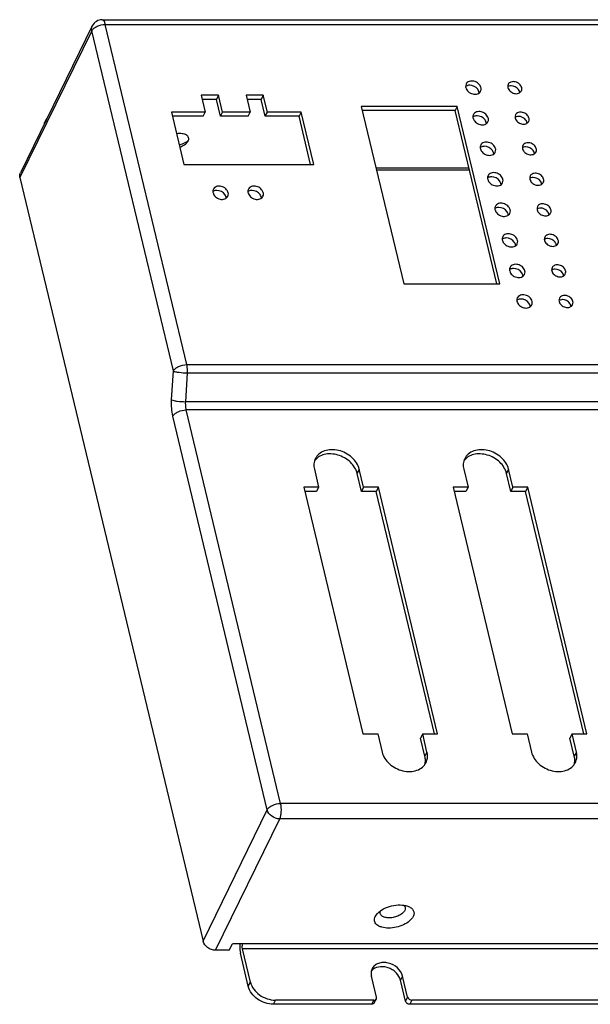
# Model space of a CAD drawing. Header units: inches. Extents: x 5771 to 6779, y 390 to 1103.
# Tile 13 of 17: x 6501 to 6578, y 842 to 976. Entities that reach past the tile are written whole.
import ezdxf

# ---------------------------------------------------------------- set-up
doc = ezdxf.new("R2010")
doc.units = ezdxf.units.IN
doc.header["$LTSCALE"] = 1.21
doc.header["$MEASUREMENT"] = 0
doc.layers.get('0').update_dxf_attribs({"linetype": 'CONTINUOUS'})

msp = doc.modelspace()

# ---------------------------------------------------------------- linework, layer by layer
at = {"color": 7, "linetype": 'Continuous'}
for p, q in [((6510.54737, 975.43361), (6500.76964, 955.41608)), ((6511.89517, 976.27526), (6697.01501, 976.27526)), ((6523.41756, 929.27546), (6512.31542, 975.63561)), ((6512.31542, 975.63561), (6697.43526, 975.63561)), ((6510.48563, 974.77526), (6500.70791, 954.75773)), ((6521.58778, 928.4151), (6510.48563, 974.77526)), ((6525.37535, 965.98462), (6525.92463, 963.69098)), ((6527.72459, 965.98462), (6525.37535, 965.98462)), ((6527.72459, 965.98462), (6527.44443, 965.41105)), ((6528.27386, 963.69098), (6527.72459, 965.98462)), ((6531.48337, 965.98462), (6532.03264, 963.69098)), ((6533.83261, 965.98462), (6531.48337, 965.98462)), ((6533.83261, 965.98462), (6533.55244, 965.41105)), ((6534.38188, 963.69098), (6533.83261, 965.98462)), ((6563.19889, 966.29021), (6563.17739, 966.44352)), ((6527.44443, 965.41105), (6525.51271, 965.41105)), ((6527.9937, 963.11741), (6527.44443, 965.41105)), ((6533.55244, 965.41105), (6531.62073, 965.41105)), ((6534.10171, 963.11741), (6533.55244, 965.41105)), ((6521.32012, 963.69098), (6523.02679, 956.5643)), ((6525.92463, 963.69098), (6521.32012, 963.69098)), ((6525.64446, 963.11741), (6525.92463, 963.69098)), ((6527.9937, 963.11741), (6528.27386, 963.69098)), ((6532.03264, 963.69098), (6528.27386, 963.69098)), ((6531.75248, 963.11741), (6532.03264, 963.69098)), ((6534.10171, 963.11741), (6534.38188, 963.69098)), ((6538.98638, 963.69098), (6534.38188, 963.69098)), ((6538.98638, 963.69098), (6538.70622, 963.11741)), ((6540.69305, 956.5643), (6538.98638, 963.69098)), ((6547.1742, 964.45411), (6552.96118, 940.28895)), ((6560.23596, 964.45411), (6547.1742, 964.45411)), ((6559.95579, 963.88054), (6547.31156, 963.88054)), ((6560.23596, 964.45411), (6559.95579, 963.88054)), ((6565.60541, 940.28895), (6559.95579, 963.88054)), ((6566.02293, 940.28895), (6560.23596, 964.45411)), ((6504.05859, 962.21811), (6504.33875, 962.79168)), ((6525.64446, 963.11741), (6521.45748, 963.11741)), ((6531.75248, 963.11741), (6527.9937, 963.11741)), ((6538.70622, 963.11741), (6534.10171, 963.11741)), ((6540.27553, 956.5643), (6538.70622, 963.11741)), ((6564.19543, 962.12888), (6564.17392, 962.2822)), ((6523.41493, 959.48214), (6523.61109, 959.75586)), ((6565.19197, 957.96756), (6565.17046, 958.12087)), ((6523.02679, 956.5643), (6540.69305, 956.5643)), ((6561.83637, 956.02767), (6549.19213, 956.02767)), ((6561.90133, 955.7564), (6549.25709, 955.7564)), ((6500.70791, 954.75773), (6525.62133, 850.72468)), ((6566.1885, 953.80624), (6566.167, 953.95955)), ((6528.79161, 951.96551), (6528.77011, 952.11883)), ((6533.56526, 951.96551), (6533.54376, 952.11883)), ((6567.18504, 949.64492), (6567.16354, 949.79823)), ((6568.18158, 945.48359), (6568.16007, 945.63691)), ((6569.17811, 941.32227), (6569.15661, 941.47559)), ((6552.96118, 940.28895), (6566.02293, 940.28895)), ((6570.17465, 937.16095), (6570.15315, 937.31426)), ((6521.35097, 924.48856), (6521.58778, 928.4151)), ((6523.41756, 929.27546), (6708.5374, 929.27546)), ((6523.26573, 924.22808), (6523.50254, 928.15462)), ((6523.50254, 928.15462), (6708.62238, 928.15462)), ((6708.38557, 924.22808), (6523.26573, 924.22808)), ((6536.19279, 869.4815), (6523.35072, 923.10724)), ((6708.47056, 923.10724), (6523.35072, 923.10724)), ((6534.363, 868.62115), (6521.52093, 922.24688)), ((6540.77713, 915.02996), (6541.36564, 912.57249)), ((6546.88515, 915.02996), (6546.60498, 914.4564)), ((6547.47365, 912.57249), (6546.88515, 915.02996)), ((6561.10888, 915.03017), (6561.69738, 912.5727)), ((6567.21689, 915.03017), (6566.93673, 914.45661)), ((6567.8054, 912.5727), (6567.21689, 915.03017)), ((6547.19349, 911.99892), (6546.60498, 914.4564)), ((6567.52524, 911.99913), (6566.93673, 914.45661)), ((6539.3453, 912.57249), (6547.39606, 878.95425)), ((6541.36564, 912.57249), (6539.3453, 912.57249)), ((6541.36564, 912.57249), (6541.08547, 911.99892)), ((6547.47365, 912.57249), (6547.19349, 911.99892)), ((6549.494, 912.57249), (6547.47365, 912.57249)), ((6549.494, 912.57249), (6549.21383, 911.99892)), ((6557.54476, 878.95425), (6549.494, 912.57249)), ((6559.67704, 912.5727), (6567.72781, 878.95446)), ((6561.69738, 912.5727), (6559.67704, 912.5727)), ((6561.69738, 912.5727), (6561.41722, 911.99913)), ((6567.8054, 912.5727), (6567.52524, 911.99913)), ((6569.82574, 912.5727), (6567.8054, 912.5727)), ((6569.82574, 912.5727), (6569.54558, 911.99913)), ((6577.87651, 878.95446), (6569.82574, 912.5727)), ((6541.08547, 911.99892), (6539.48265, 911.99892)), ((6549.21383, 911.99892), (6547.19349, 911.99892)), ((6557.12724, 878.95425), (6549.21383, 911.99892)), ((6561.41722, 911.99913), (6559.8144, 911.99913)), ((6569.54558, 911.99913), (6567.52524, 911.99913)), ((6577.45899, 878.95446), (6569.54558, 911.99913)), ((6547.39606, 878.95425), (6549.4164, 878.95425)), ((6549.4164, 878.95425), (6550.00491, 876.49677)), ((6555.52442, 878.95425), (6555.24425, 878.38068)), ((6556.11292, 876.49677), (6555.52442, 878.95425)), ((6555.52442, 878.95425), (6557.54476, 878.95425)), ((6567.72781, 878.95446), (6569.74815, 878.95446)), ((6569.74815, 878.95446), (6570.33666, 876.49699)), ((6575.85616, 878.95446), (6575.576, 878.38089)), ((6576.44467, 876.49699), (6575.85616, 878.95446)), ((6575.85616, 878.95446), (6577.87651, 878.95446)), ((6555.83276, 875.92321), (6555.24425, 878.38068)), ((6576.16451, 875.92342), (6575.576, 878.38089)), ((6556.11292, 876.49677), (6555.83276, 875.92321)), ((6576.44467, 876.49699), (6576.16451, 875.92342)), ((6721.31263, 869.4815), (6536.19279, 869.4815)), ((6525.62133, 850.72468), (6534.363, 868.62115)), ((6527.32512, 849.49594), (6536.0668, 867.39241)), ((6721.18664, 867.39241), (6536.0668, 867.39241)), ((6549.0651, 854.08449), (6549.37321, 854.51464)), ((6529.20451, 849.49594), (6527.32512, 849.49594)), ((6529.20451, 849.49594), (6529.62476, 850.35629)), ((6710.98582, 850.35629), (6529.62476, 850.35629)), ((6532.07123, 845.15456), (6530.9923, 849.65993)), ((6709.53428, 849.65993), (6530.9923, 849.65993)), ((6531.79107, 844.58099), (6530.71214, 849.08636)), ((6549.24123, 843.10667), (6548.55464, 845.97372)), ((6552.78327, 845.97372), (6552.5031, 845.40015)), ((6553.18969, 842.5331), (6552.5031, 845.40015)), ((6553.46986, 843.10667), (6552.78327, 845.97372)), ((6531.79107, 844.58099), (6532.07123, 845.15456)), ((6535.19866, 842.12352), (6535.47882, 842.69709)), ((6548.86947, 842.69709), (6535.47882, 842.69709)), ((6548.5893, 842.12352), (6548.86947, 842.69709)), ((6548.94049, 842.31365), (6549.22065, 842.88722)), ((6553.46986, 843.10667), (6553.18969, 842.5331)), ((6554.03779, 842.69709), (6553.75762, 842.12352)), ((6619.34656, 842.69709), (6554.03779, 842.69709)), ((6548.5893, 842.12352), (6535.19866, 842.12352)), ((6619.0664, 842.12352), (6553.75762, 842.12352))]:
    msp.add_line(p, q, dxfattribs=at)
for centre, radius, start, end in [((6511.89528, 974.77497), 1.50021, 89.9658705, 154.0108429), ((6568.00684, 966.27185), 0.73507, 5.2919568, 13.5052695), ((6505.66131, 961.43557), 1.78357, 153.9755912, 159.8935164), ((6505.93601, 962.01126), 1.77773, 146.5360774, 159.8935164), ((6569.00338, 962.11053), 0.73507, 5.2919568, 13.5052695), ((6521.44546, 962.94409), 3.83632, 299.8603317, 300.7755432), ((6521.59787, 962.69392), 3.5434, 300.7279454, 305.2546022), ((6569.99991, 957.94921), 0.73507, 5.2919568, 13.5052695), ((6570.99645, 953.78789), 0.73507, 5.2919568, 13.5052695), ((6571.99299, 949.62657), 0.73507, 5.2919568, 13.5052695), ((6572.98952, 945.46524), 0.73507, 5.2919568, 13.5052695), ((6573.98606, 941.30392), 0.73507, 5.2919568, 13.5052695), ((6574.9826, 937.1426), 0.73507, 5.2919568, 13.5052695), ((6553.90207, 875.36262), 1.99551, 343.6162197, 352.4526667), ((6574.23382, 875.36283), 1.99551, 343.6162197, 352.4526667)]:
    msp.add_arc(centre, radius, start, end, dxfattribs=at)
for points, knots in [([(6510.48563, 974.77526), (6510.47207, 974.83187), (6510.43608, 975.05147), (6510.47492, 975.28471), (6510.54676, 975.43238)], [0, 0, 0, 0, 0.261710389, 1, 1, 1, 1]), ([(6510.48563, 974.77526), (6510.54775, 974.90243), (6510.76539, 975.14577), (6511.36647, 975.50694), (6511.93282, 975.63561), (6512.31542, 975.63561)], [0, 0, 0, 0, 0.202667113, 0.452129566, 1, 1, 1, 1]), ([(6511.89616, 976.27526), (6511.99322, 976.27467), (6512.1387, 976.12464), (6512.244, 975.88995), (6512.29376, 975.72606), (6512.31542, 975.63561)], [0, 0, 0, 0, 0.365444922, 0.649811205, 1, 1, 1, 1]), ([(6561.4355, 967.49987), (6561.38249, 967.39141), (6561.35399, 967.21998), (6561.38028, 967.05862), (6561.39022, 967.01709)], [0, 0, 0, 0, 0.738703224, 1, 1, 1, 1]), ([(6561.92794, 967.34459), (6561.87623, 967.34459), (6561.68264, 967.33219), (6561.48986, 967.26432), (6561.37398, 967.18146)], [0, 0, 0, 0, 0.266301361, 1, 1, 1, 1]), ([(6563.45755, 967.01709), (6563.40808, 967.22368), (6563.1408, 967.617), (6562.5371, 967.93164), (6561.95829, 967.93354), (6561.59637, 967.73447), (6561.47557, 967.58187), (6561.4355, 967.49987)], [0, 0, 0, 0, 0.250237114, 0.523510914, 0.778264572, 0.892498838, 1, 1, 1, 1]), ([(6567.16352, 967.45598), (6567.11533, 967.35738), (6567.08942, 967.20154), (6567.11332, 967.05484), (6567.12236, 967.01709)], [0, 0, 0, 0, 0.738703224, 1, 1, 1, 1]), ([(6567.58572, 967.26268), (6567.54168, 967.26268), (6567.37593, 967.25266), (6567.21088, 967.19872), (6567.10842, 967.13228)], [0, 0, 0, 0, 0.265067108, 1, 1, 1, 1]), ([(6569.00175, 967.01709), (6568.95677, 967.2049), (6568.71415, 967.56308), (6568.16365, 967.84617), (6567.55841, 967.858), (6567.23724, 967.60682), (6567.16352, 967.45598)], [0, 0, 0, 0, 0.251290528, 0.52571472, 0.781540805, 1, 1, 1, 1]), ([(6561.39022, 967.01709), (6561.4397, 966.81049), (6561.70698, 966.41718), (6562.31067, 966.10254), (6562.88948, 966.10063), (6563.25141, 966.2997), (6563.3722, 966.45231), (6563.41228, 966.5343)], [0, 0, 0, 0, 0.250237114, 0.523510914, 0.778264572, 0.892498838, 1, 1, 1, 1]), ([(6563.17739, 966.44352), (6563.17026, 966.47326), (6563.1338, 966.59543), (6563.07234, 966.7096), (6563.01613, 966.78835)], [0, 0, 0, 0, 0.240189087, 1, 1, 1, 1]), ([(6563.41228, 966.5343), (6563.46528, 966.64276), (6563.49378, 966.81419), (6563.4675, 966.97556), (6563.45755, 967.01709)], [0, 0, 0, 0, 0.738703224, 1, 1, 1, 1]), ([(6567.12236, 967.01709), (6567.16734, 966.82928), (6567.40996, 966.47109), (6567.96046, 966.18801), (6568.5657, 966.17617), (6568.88687, 966.42735), (6568.96059, 966.57819)], [0, 0, 0, 0, 0.251290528, 0.52571472, 0.781540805, 1, 1, 1, 1]), ([(6568.72159, 966.44352), (6568.71511, 966.47056), (6568.68196, 966.58162), (6568.62609, 966.68541), (6568.57499, 966.757)], [0, 0, 0, 0, 0.240189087, 1, 1, 1, 1]), ([(6568.96059, 966.57819), (6569.00878, 966.67679), (6569.03469, 966.83264), (6569.01079, 966.97934), (6569.00175, 967.01709)], [0, 0, 0, 0, 0.738703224, 1, 1, 1, 1]), ([(6562.43204, 963.33855), (6562.37903, 963.23009), (6562.35053, 963.05866), (6562.37682, 962.89729), (6562.38676, 962.85577)], [0, 0, 0, 0, 0.738703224, 1, 1, 1, 1]), ([(6564.45409, 962.85577), (6564.40461, 963.06236), (6564.13733, 963.45568), (6563.53364, 963.77032), (6562.95483, 963.77222), (6562.59291, 963.57315), (6562.47211, 963.42054), (6562.43204, 963.33855)], [0, 0, 0, 0, 0.250237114, 0.523510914, 0.778264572, 0.892498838, 1, 1, 1, 1]), ([(6568.16006, 963.29466), (6568.11187, 963.19606), (6568.08596, 963.04021), (6568.10986, 962.89352), (6568.1189, 962.85577)], [0, 0, 0, 0, 0.738703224, 1, 1, 1, 1]), ([(6569.99829, 962.85577), (6569.95331, 963.04358), (6569.71068, 963.40176), (6569.16019, 963.68485), (6568.55495, 963.69668), (6568.23377, 963.4455), (6568.16006, 963.29466)], [0, 0, 0, 0, 0.251290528, 0.52571472, 0.781540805, 1, 1, 1, 1]), ([(6562.92448, 963.18327), (6562.87277, 963.18327), (6562.67917, 963.17086), (6562.4864, 963.103), (6562.37052, 963.02014)], [0, 0, 0, 0, 0.266301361, 1, 1, 1, 1]), ([(6562.38676, 962.85577), (6562.43623, 962.64917), (6562.70352, 962.25586), (6563.30721, 961.94121), (6563.88602, 961.93931), (6564.24794, 962.13838), (6564.36874, 962.29099), (6564.40881, 962.37298)], [0, 0, 0, 0, 0.250237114, 0.523510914, 0.778264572, 0.892498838, 1, 1, 1, 1]), ([(6564.17392, 962.2822), (6564.1668, 962.31194), (6564.13034, 962.43411), (6564.06887, 962.54827), (6564.01266, 962.62702)], [0, 0, 0, 0, 0.240189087, 1, 1, 1, 1]), ([(6564.40881, 962.37298), (6564.46182, 962.48144), (6564.49032, 962.65287), (6564.46403, 962.81424), (6564.45409, 962.85577)], [0, 0, 0, 0, 0.738703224, 1, 1, 1, 1]), ([(6568.58226, 963.10136), (6568.53822, 963.10136), (6568.37247, 963.09133), (6568.20742, 963.0374), (6568.10496, 962.97096)], [0, 0, 0, 0, 0.265067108, 1, 1, 1, 1]), ([(6568.1189, 962.85577), (6568.16387, 962.66795), (6568.4065, 962.30977), (6568.95699, 962.02669), (6569.56224, 962.01485), (6569.88341, 962.26603), (6569.95713, 962.41687)], [0, 0, 0, 0, 0.251290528, 0.52571472, 0.781540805, 1, 1, 1, 1]), ([(6569.71812, 962.2822), (6569.71165, 962.30924), (6569.6785, 962.4203), (6569.62262, 962.52409), (6569.57152, 962.59568)], [0, 0, 0, 0, 0.240189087, 1, 1, 1, 1]), ([(6569.95713, 962.41687), (6570.00531, 962.51547), (6570.03123, 962.67132), (6570.00733, 962.81801), (6569.99829, 962.85577)], [0, 0, 0, 0, 0.738703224, 1, 1, 1, 1]), ([(6523.61109, 959.75586), (6523.67608, 959.88891), (6523.72967, 960.22789), (6523.42004, 960.54111), (6523.09089, 960.68062), (6522.64365, 960.77641), (6522.27939, 960.76401), (6522.03278, 960.72809)], [0, 0, 0, 0, 0.195941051, 0.398936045, 0.525565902, 0.67022223, 1, 1, 1, 1]), ([(6522.3966, 959.20944), (6522.4823, 959.23522), (6522.8125, 959.34423), (6523.13156, 959.48848), (6523.35552, 959.61707)], [0, 0, 0, 0, 0.257344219, 1, 1, 1, 1]), ([(6522.46556, 958.91891), (6522.56124, 958.95123), (6522.90471, 959.0861), (6523.22971, 959.28744), (6523.41497, 959.48213)], [0, 0, 0, 0, 0.273153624, 1, 1, 1, 1]), ([(6565.45063, 958.69444), (6565.40115, 958.90104), (6565.13387, 959.29435), (6564.53018, 959.60899), (6563.95137, 959.6109), (6563.58944, 959.41183), (6563.46864, 959.25922), (6563.42857, 959.17723)], [0, 0, 0, 0, 0.250237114, 0.523510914, 0.778264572, 0.892498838, 1, 1, 1, 1]), ([(6570.99482, 958.69444), (6570.94985, 958.88225), (6570.70722, 959.24044), (6570.15673, 959.52352), (6569.55149, 959.53536), (6569.23031, 959.28418), (6569.1566, 959.13334)], [0, 0, 0, 0, 0.251290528, 0.52571472, 0.781540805, 1, 1, 1, 1]), ([(6563.42857, 959.17723), (6563.37557, 959.06877), (6563.34706, 958.89734), (6563.37335, 958.73597), (6563.3833, 958.69444)], [0, 0, 0, 0, 0.738703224, 1, 1, 1, 1]), ([(6563.92101, 959.02195), (6563.86931, 959.02195), (6563.67571, 959.00954), (6563.48294, 958.94167), (6563.36706, 958.85881)], [0, 0, 0, 0, 0.266301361, 1, 1, 1, 1]), ([(6563.3833, 958.69444), (6563.43277, 958.48785), (6563.70005, 958.09453), (6564.30374, 957.77989), (6564.88256, 957.77799), (6565.24448, 957.97706), (6565.36528, 958.12966), (6565.40535, 958.21166)], [0, 0, 0, 0, 0.250237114, 0.523510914, 0.778264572, 0.892498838, 1, 1, 1, 1]), ([(6565.17046, 958.12087), (6565.16334, 958.15062), (6565.12688, 958.27279), (6565.06541, 958.38695), (6565.0092, 958.4657)], [0, 0, 0, 0, 0.240189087, 1, 1, 1, 1]), ([(6565.40535, 958.21166), (6565.45835, 958.32012), (6565.48686, 958.49155), (6565.46057, 958.65292), (6565.45063, 958.69444)], [0, 0, 0, 0, 0.738703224, 1, 1, 1, 1]), ([(6569.1566, 959.13334), (6569.10841, 959.03474), (6569.0825, 958.87889), (6569.10639, 958.7322), (6569.11543, 958.69444)], [0, 0, 0, 0, 0.738703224, 1, 1, 1, 1]), ([(6569.5788, 958.94003), (6569.53475, 958.94003), (6569.369, 958.93001), (6569.20395, 958.87608), (6569.10149, 958.80963)], [0, 0, 0, 0, 0.265067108, 1, 1, 1, 1]), ([(6569.11543, 958.69444), (6569.16041, 958.50663), (6569.40304, 958.14845), (6569.95353, 957.86536), (6570.55877, 957.85353), (6570.87995, 958.10471), (6570.95366, 958.25555)], [0, 0, 0, 0, 0.251290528, 0.52571472, 0.781540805, 1, 1, 1, 1]), ([(6570.71466, 958.12087), (6570.70818, 958.14791), (6570.67504, 958.25898), (6570.61916, 958.36276), (6570.56806, 958.43435)], [0, 0, 0, 0, 0.240189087, 1, 1, 1, 1]), ([(6570.95366, 958.25555), (6571.00185, 958.35415), (6571.02776, 958.50999), (6571.00386, 958.65669), (6570.99482, 958.69444)], [0, 0, 0, 0, 0.738703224, 1, 1, 1, 1]), ([(6500.70791, 954.75773), (6500.69432, 954.81446), (6500.65829, 955.0345), (6500.69743, 955.26824), (6500.76964, 955.41608)], [0, 0, 0, 0, 0.261729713, 1, 1, 1, 1]), ([(6566.44716, 954.53312), (6566.39769, 954.73971), (6566.13041, 955.13303), (6565.52672, 955.44767), (6564.9479, 955.44958), (6564.58598, 955.25051), (6564.46518, 955.0979), (6564.42511, 955.01591)], [0, 0, 0, 0, 0.250237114, 0.523510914, 0.778264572, 0.892498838, 1, 1, 1, 1]), ([(6571.99136, 954.53312), (6571.94638, 954.72093), (6571.70376, 955.07912), (6571.15326, 955.3622), (6570.54802, 955.37403), (6570.22685, 955.12286), (6570.15313, 954.97202)], [0, 0, 0, 0, 0.251290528, 0.52571472, 0.781540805, 1, 1, 1, 1]), ([(6564.42511, 955.01591), (6564.37211, 954.90744), (6564.3436, 954.73601), (6564.36989, 954.57465), (6564.37983, 954.53312)], [0, 0, 0, 0, 0.738703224, 1, 1, 1, 1]), ([(6564.91755, 954.86063), (6564.86584, 954.86063), (6564.67225, 954.84822), (6564.47947, 954.78035), (6564.3636, 954.69749)], [0, 0, 0, 0, 0.266301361, 1, 1, 1, 1]), ([(6564.37983, 954.53312), (6564.42931, 954.32653), (6564.69659, 953.93321), (6565.30028, 953.61857), (6565.87909, 953.61667), (6566.24102, 953.81573), (6566.36182, 953.96834), (6566.40189, 954.05034)], [0, 0, 0, 0, 0.250237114, 0.523510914, 0.778264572, 0.892498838, 1, 1, 1, 1]), ([(6566.167, 953.95955), (6566.15988, 953.9893), (6566.12342, 954.11147), (6566.06195, 954.22563), (6566.00574, 954.30438)], [0, 0, 0, 0, 0.240189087, 1, 1, 1, 1]), ([(6566.40189, 954.05034), (6566.45489, 954.1588), (6566.4834, 954.33023), (6566.45711, 954.49159), (6566.44716, 954.53312)], [0, 0, 0, 0, 0.738703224, 1, 1, 1, 1]), ([(6570.15313, 954.97202), (6570.10495, 954.87342), (6570.07903, 954.71757), (6570.10293, 954.57087), (6570.11197, 954.53312)], [0, 0, 0, 0, 0.738703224, 1, 1, 1, 1]), ([(6570.57533, 954.77871), (6570.53129, 954.77871), (6570.36554, 954.76869), (6570.20049, 954.71475), (6570.09803, 954.64831)], [0, 0, 0, 0, 0.265067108, 1, 1, 1, 1]), ([(6570.11197, 954.53312), (6570.15695, 954.34531), (6570.39958, 953.98712), (6570.95007, 953.70404), (6571.55531, 953.69221), (6571.87648, 953.94338), (6571.9502, 954.09422)], [0, 0, 0, 0, 0.251290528, 0.52571472, 0.781540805, 1, 1, 1, 1]), ([(6571.7112, 953.95955), (6571.70472, 953.98659), (6571.67158, 954.09766), (6571.6157, 954.20144), (6571.5646, 954.27303)], [0, 0, 0, 0, 0.240189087, 1, 1, 1, 1]), ([(6571.9502, 954.09422), (6571.99839, 954.19283), (6572.0243, 954.34867), (6572.0004, 954.49537), (6571.99136, 954.53312)], [0, 0, 0, 0, 0.738703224, 1, 1, 1, 1]), ([(6527.02822, 953.17518), (6526.97521, 953.06672), (6526.94671, 952.89529), (6526.973, 952.73392), (6526.98294, 952.69239)], [0, 0, 0, 0, 0.738703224, 1, 1, 1, 1]), ([(6527.52066, 953.0199), (6527.46895, 953.0199), (6527.27535, 953.00749), (6527.08258, 952.93963), (6526.9667, 952.85676)], [0, 0, 0, 0, 0.266301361, 1, 1, 1, 1]), ([(6526.98294, 952.69239), (6527.03242, 952.4858), (6527.2997, 952.09248), (6527.90339, 951.77784), (6528.4822, 951.77594), (6528.84413, 951.97501), (6528.96492, 952.12762), (6529.00499, 952.20961)], [0, 0, 0, 0, 0.250237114, 0.523510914, 0.778264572, 0.892498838, 1, 1, 1, 1]), ([(6529.05027, 952.69239), (6529.0008, 952.89899), (6528.73352, 953.2923), (6528.12982, 953.60694), (6527.55101, 953.60885), (6527.18909, 953.40978), (6527.06829, 953.25717), (6527.02822, 953.17518)], [0, 0, 0, 0, 0.250237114, 0.523510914, 0.778264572, 0.892498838, 1, 1, 1, 1]), ([(6529.00499, 952.20961), (6529.058, 952.31807), (6529.0865, 952.4895), (6529.06022, 952.65087), (6529.05027, 952.69239)], [0, 0, 0, 0, 0.738703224, 1, 1, 1, 1]), ([(6531.80187, 953.17518), (6531.74886, 953.06672), (6531.72036, 952.89529), (6531.74665, 952.73392), (6531.75659, 952.69239)], [0, 0, 0, 0, 0.738703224, 1, 1, 1, 1]), ([(6532.29431, 953.0199), (6532.2426, 953.0199), (6532.049, 953.00749), (6531.85623, 952.93963), (6531.74035, 952.85676)], [0, 0, 0, 0, 0.266301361, 1, 1, 1, 1]), ([(6531.75659, 952.69239), (6531.80607, 952.4858), (6532.07335, 952.09248), (6532.67704, 951.77784), (6533.25585, 951.77594), (6533.61777, 951.97501), (6533.73857, 952.12762), (6533.77864, 952.20961)], [0, 0, 0, 0, 0.250237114, 0.523510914, 0.778264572, 0.892498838, 1, 1, 1, 1]), ([(6533.82392, 952.69239), (6533.77445, 952.89899), (6533.50716, 953.2923), (6532.90347, 953.60694), (6532.32466, 953.60885), (6531.96274, 953.40978), (6531.84194, 953.25717), (6531.80187, 953.17518)], [0, 0, 0, 0, 0.250237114, 0.523510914, 0.778264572, 0.892498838, 1, 1, 1, 1]), ([(6533.77864, 952.20961), (6533.83165, 952.31807), (6533.86015, 952.4895), (6533.83386, 952.65087), (6533.82392, 952.69239)], [0, 0, 0, 0, 0.738703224, 1, 1, 1, 1]), ([(6528.77011, 952.11883), (6528.76298, 952.14857), (6528.72652, 952.27074), (6528.66506, 952.3849), (6528.60885, 952.46365)], [0, 0, 0, 0, 0.240189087, 1, 1, 1, 1]), ([(6533.54376, 952.11883), (6533.53663, 952.14857), (6533.50017, 952.27074), (6533.4387, 952.3849), (6533.3825, 952.46365)], [0, 0, 0, 0, 0.240189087, 1, 1, 1, 1]), ([(6567.4437, 950.3718), (6567.39423, 950.57839), (6567.12694, 950.97171), (6566.52325, 951.28635), (6565.94444, 951.28825), (6565.58252, 951.08919), (6565.46172, 950.93658), (6565.42165, 950.85458)], [0, 0, 0, 0, 0.250237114, 0.523510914, 0.778264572, 0.892498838, 1, 1, 1, 1]), ([(6572.9879, 950.3718), (6572.94292, 950.55961), (6572.70029, 950.9178), (6572.1498, 951.20088), (6571.54456, 951.21271), (6571.22339, 950.96154), (6571.14967, 950.81069)], [0, 0, 0, 0, 0.251290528, 0.52571472, 0.781540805, 1, 1, 1, 1]), ([(6565.42165, 950.85458), (6565.36864, 950.74612), (6565.34014, 950.57469), (6565.36643, 950.41333), (6565.37637, 950.3718)], [0, 0, 0, 0, 0.738703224, 1, 1, 1, 1]), ([(6565.91409, 950.6993), (6565.86238, 950.6993), (6565.66878, 950.6869), (6565.47601, 950.61903), (6565.36013, 950.53617)], [0, 0, 0, 0, 0.266301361, 1, 1, 1, 1]), ([(6565.37637, 950.3718), (6565.42585, 950.16521), (6565.69313, 949.77189), (6566.29682, 949.45725), (6566.87563, 949.45534), (6567.23755, 949.65441), (6567.35835, 949.80702), (6567.39842, 949.88901)], [0, 0, 0, 0, 0.250237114, 0.523510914, 0.778264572, 0.892498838, 1, 1, 1, 1]), ([(6567.16354, 949.79823), (6567.15641, 949.82797), (6567.11995, 949.95015), (6567.05848, 950.06431), (6567.00227, 950.14306)], [0, 0, 0, 0, 0.240189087, 1, 1, 1, 1]), ([(6567.39842, 949.88901), (6567.45143, 949.99747), (6567.47993, 950.1689), (6567.45364, 950.33027), (6567.4437, 950.3718)], [0, 0, 0, 0, 0.738703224, 1, 1, 1, 1]), ([(6571.14967, 950.81069), (6571.10148, 950.71209), (6571.07557, 950.55625), (6571.09947, 950.40955), (6571.10851, 950.3718)], [0, 0, 0, 0, 0.738703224, 1, 1, 1, 1]), ([(6571.57187, 950.61739), (6571.52783, 950.61739), (6571.36208, 950.60737), (6571.19703, 950.55343), (6571.09457, 950.48699)], [0, 0, 0, 0, 0.265067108, 1, 1, 1, 1]), ([(6571.10851, 950.3718), (6571.15348, 950.18399), (6571.39611, 949.8258), (6571.9466, 949.54272), (6572.55185, 949.53089), (6572.87302, 949.78206), (6572.94674, 949.9329)], [0, 0, 0, 0, 0.251290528, 0.52571472, 0.781540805, 1, 1, 1, 1]), ([(6572.70773, 949.79823), (6572.70126, 949.82527), (6572.66811, 949.93634), (6572.61223, 950.04012), (6572.56113, 950.11171)], [0, 0, 0, 0, 0.240189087, 1, 1, 1, 1]), ([(6572.94674, 949.9329), (6572.99492, 950.0315), (6573.02084, 950.18735), (6572.99694, 950.33405), (6572.9879, 950.3718)], [0, 0, 0, 0, 0.738703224, 1, 1, 1, 1]), ([(6568.44024, 946.21048), (6568.39076, 946.41707), (6568.12348, 946.81039), (6567.51979, 947.12503), (6566.94098, 947.12693), (6566.57905, 946.92786), (6566.45826, 946.77526), (6566.41818, 946.69326)], [0, 0, 0, 0, 0.250237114, 0.523510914, 0.778264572, 0.892498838, 1, 1, 1, 1]), ([(6566.41818, 946.69326), (6566.36518, 946.5848), (6566.33668, 946.41337), (6566.36296, 946.252), (6566.37291, 946.21048)], [0, 0, 0, 0, 0.738703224, 1, 1, 1, 1]), ([(6566.91062, 946.53798), (6566.85892, 946.53798), (6566.66532, 946.52557), (6566.47255, 946.45771), (6566.35667, 946.37485)], [0, 0, 0, 0, 0.266301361, 1, 1, 1, 1]), ([(6566.37291, 946.21048), (6566.42238, 946.00388), (6566.68966, 945.61057), (6567.29336, 945.29593), (6567.87217, 945.29402), (6568.23409, 945.49309), (6568.35489, 945.6457), (6568.39496, 945.72769)], [0, 0, 0, 0, 0.250237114, 0.523510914, 0.778264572, 0.892498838, 1, 1, 1, 1]), ([(6568.16007, 945.63691), (6568.15295, 945.66665), (6568.11649, 945.78882), (6568.05502, 945.90298), (6567.99881, 945.98173)], [0, 0, 0, 0, 0.240189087, 1, 1, 1, 1]), ([(6568.39496, 945.72769), (6568.44797, 945.83615), (6568.47647, 946.00758), (6568.45018, 946.16895), (6568.44024, 946.21048)], [0, 0, 0, 0, 0.738703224, 1, 1, 1, 1]), ([(6572.14621, 946.64937), (6572.09802, 946.55077), (6572.07211, 946.39493), (6572.096, 946.24823), (6572.10505, 946.21048)], [0, 0, 0, 0, 0.738703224, 1, 1, 1, 1]), ([(6572.56841, 946.45607), (6572.52436, 946.45607), (6572.35861, 946.44604), (6572.19356, 946.39211), (6572.0911, 946.32567)], [0, 0, 0, 0, 0.265067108, 1, 1, 1, 1]), ([(6572.10505, 946.21048), (6572.15002, 946.02266), (6572.39265, 945.66448), (6572.94314, 945.3814), (6573.54838, 945.36956), (6573.86956, 945.62074), (6573.94327, 945.77158)], [0, 0, 0, 0, 0.251290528, 0.52571472, 0.781540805, 1, 1, 1, 1]), ([(6573.98443, 946.21048), (6573.93946, 946.39829), (6573.69683, 946.75647), (6573.14634, 947.03956), (6572.5411, 947.05139), (6572.21992, 946.80021), (6572.14621, 946.64937)], [0, 0, 0, 0, 0.251290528, 0.52571472, 0.781540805, 1, 1, 1, 1]), ([(6573.70427, 945.63691), (6573.6978, 945.66395), (6573.66465, 945.77501), (6573.60877, 945.8788), (6573.55767, 945.95039)], [0, 0, 0, 0, 0.240189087, 1, 1, 1, 1]), ([(6573.94327, 945.77158), (6573.99146, 945.87018), (6574.01737, 946.02603), (6573.99348, 946.17272), (6573.98443, 946.21048)], [0, 0, 0, 0, 0.738703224, 1, 1, 1, 1]), ([(6567.41472, 942.53194), (6567.36172, 942.42348), (6567.33321, 942.25205), (6567.3595, 942.09068), (6567.36944, 942.04915)], [0, 0, 0, 0, 0.738703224, 1, 1, 1, 1]), ([(6567.90716, 942.37666), (6567.85545, 942.37666), (6567.66186, 942.36425), (6567.46908, 942.29639), (6567.35321, 942.21352)], [0, 0, 0, 0, 0.266301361, 1, 1, 1, 1]), ([(6567.36944, 942.04915), (6567.41892, 941.84256), (6567.6862, 941.44924), (6568.28989, 941.1346), (6568.8687, 941.1327), (6569.23063, 941.33177), (6569.35143, 941.48438), (6569.3915, 941.56637)], [0, 0, 0, 0, 0.250237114, 0.523510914, 0.778264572, 0.892498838, 1, 1, 1, 1]), ([(6569.43677, 942.04915), (6569.3873, 942.25575), (6569.12002, 942.64906), (6568.51633, 942.9637), (6567.93751, 942.96561), (6567.57559, 942.76654), (6567.45479, 942.61393), (6567.41472, 942.53194)], [0, 0, 0, 0, 0.250237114, 0.523510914, 0.778264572, 0.892498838, 1, 1, 1, 1]), ([(6569.15661, 941.47559), (6569.14949, 941.50533), (6569.11303, 941.6275), (6569.05156, 941.74166), (6568.99535, 941.82041)], [0, 0, 0, 0, 0.240189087, 1, 1, 1, 1]), ([(6569.3915, 941.56637), (6569.4445, 941.67483), (6569.47301, 941.84626), (6569.44672, 942.00763), (6569.43677, 942.04915)], [0, 0, 0, 0, 0.738703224, 1, 1, 1, 1]), ([(6573.14274, 942.48805), (6573.09456, 942.38945), (6573.06864, 942.2336), (6573.09254, 942.08691), (6573.10158, 942.04915)], [0, 0, 0, 0, 0.738703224, 1, 1, 1, 1]), ([(6573.56494, 942.29474), (6573.5209, 942.29474), (6573.35515, 942.28472), (6573.1901, 942.23079), (6573.08764, 942.16435)], [0, 0, 0, 0, 0.265067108, 1, 1, 1, 1]), ([(6573.10158, 942.04915), (6573.14656, 941.86134), (6573.38919, 941.50316), (6573.93968, 941.22007), (6574.54492, 941.20824), (6574.86609, 941.45942), (6574.93981, 941.61026)], [0, 0, 0, 0, 0.251290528, 0.52571472, 0.781540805, 1, 1, 1, 1]), ([(6574.98097, 942.04915), (6574.93599, 942.23697), (6574.69337, 942.59515), (6574.14288, 942.87823), (6573.53763, 942.89007), (6573.21646, 942.63889), (6573.14274, 942.48805)], [0, 0, 0, 0, 0.251290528, 0.52571472, 0.781540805, 1, 1, 1, 1]), ([(6574.70081, 941.47559), (6574.69433, 941.50263), (6574.66119, 941.61369), (6574.60531, 941.71747), (6574.55421, 941.78906)], [0, 0, 0, 0, 0.240189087, 1, 1, 1, 1]), ([(6574.93981, 941.61026), (6574.988, 941.70886), (6575.01391, 941.86471), (6574.99001, 942.0114), (6574.98097, 942.04915)], [0, 0, 0, 0, 0.738703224, 1, 1, 1, 1]), ([(6568.41126, 938.37062), (6568.35825, 938.26216), (6568.32975, 938.09073), (6568.35604, 937.92936), (6568.36598, 937.88783)], [0, 0, 0, 0, 0.738703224, 1, 1, 1, 1]), ([(6568.9037, 938.21534), (6568.85199, 938.21534), (6568.65839, 938.20293), (6568.46562, 938.13506), (6568.34974, 938.0522)], [0, 0, 0, 0, 0.266301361, 1, 1, 1, 1]), ([(6568.36598, 937.88783), (6568.41546, 937.68124), (6568.68274, 937.28792), (6569.28643, 936.97328), (6569.86524, 936.97138), (6570.22716, 937.17044), (6570.34796, 937.32305), (6570.38803, 937.40505)], [0, 0, 0, 0, 0.250237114, 0.523510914, 0.778264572, 0.892498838, 1, 1, 1, 1]), ([(6570.43331, 937.88783), (6570.38384, 938.09442), (6570.11655, 938.48774), (6569.51286, 938.80238), (6568.93405, 938.80429), (6568.57213, 938.60522), (6568.45133, 938.45261), (6568.41126, 938.37062)], [0, 0, 0, 0, 0.250237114, 0.523510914, 0.778264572, 0.892498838, 1, 1, 1, 1]), ([(6570.38803, 937.40505), (6570.44104, 937.51351), (6570.46954, 937.68494), (6570.44325, 937.8463), (6570.43331, 937.88783)], [0, 0, 0, 0, 0.738703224, 1, 1, 1, 1]), ([(6574.13928, 938.32673), (6574.09109, 938.22813), (6574.06518, 938.07228), (6574.08908, 937.92558), (6574.09812, 937.88783)], [0, 0, 0, 0, 0.738703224, 1, 1, 1, 1]), ([(6574.56148, 938.13342), (6574.51744, 938.13342), (6574.35169, 938.1234), (6574.18664, 938.06946), (6574.08418, 938.00302)], [0, 0, 0, 0, 0.265067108, 1, 1, 1, 1]), ([(6574.09812, 937.88783), (6574.1431, 937.70002), (6574.38572, 937.34184), (6574.93622, 937.05875), (6575.54146, 937.04692), (6575.86263, 937.29809), (6575.93635, 937.44894)], [0, 0, 0, 0, 0.251290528, 0.52571472, 0.781540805, 1, 1, 1, 1]), ([(6575.97751, 937.88783), (6575.93253, 938.07564), (6575.6899, 938.43383), (6575.13941, 938.71691), (6574.53417, 938.72875), (6574.213, 938.47757), (6574.13928, 938.32673)], [0, 0, 0, 0, 0.251290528, 0.52571472, 0.781540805, 1, 1, 1, 1]), ([(6575.93635, 937.44894), (6575.98453, 937.54754), (6576.01045, 937.70338), (6575.98655, 937.85008), (6575.97751, 937.88783)], [0, 0, 0, 0, 0.738703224, 1, 1, 1, 1]), ([(6570.15315, 937.31426), (6570.14602, 937.34401), (6570.10956, 937.46618), (6570.04809, 937.58034), (6569.99189, 937.65909)], [0, 0, 0, 0, 0.240189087, 1, 1, 1, 1]), ([(6575.69734, 937.31426), (6575.69087, 937.3413), (6575.65772, 937.45237), (6575.60184, 937.55615), (6575.55074, 937.62774)], [0, 0, 0, 0, 0.240189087, 1, 1, 1, 1]), ([(6521.58778, 928.4151), (6521.6499, 928.54229), (6521.86756, 928.78564), (6522.46865, 929.1468), (6523.03498, 929.27546), (6523.41756, 929.27546)], [0, 0, 0, 0, 0.202695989, 0.452155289, 1, 1, 1, 1]), ([(6521.58778, 928.4151), (6521.68163, 928.36672), (6521.94051, 928.29757), (6522.57653, 928.18812), (6523.12015, 928.15462), (6523.50254, 928.15462)], [0, 0, 0, 0, 0.163205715, 0.408960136, 1, 1, 1, 1]), ([(6523.50254, 928.15462), (6523.50843, 928.25218), (6523.51766, 928.6273), (6523.48222, 929.00546), (6523.41756, 929.27546)], [0, 0, 0, 0, 0.260376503, 1, 1, 1, 1]), ([(6521.52093, 922.24688), (6521.43682, 922.59811), (6521.33294, 923.34577), (6521.32748, 924.09917), (6521.35097, 924.48856)], [0, 0, 0, 0, 0.480738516, 1, 1, 1, 1]), ([(6521.35097, 924.48856), (6521.44482, 924.44018), (6521.7037, 924.37103), (6522.33972, 924.26158), (6522.88334, 924.22808), (6523.26573, 924.22808)], [0, 0, 0, 0, 0.163204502, 0.408956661, 1, 1, 1, 1]), ([(6521.52093, 922.24688), (6521.58305, 922.37407), (6521.80071, 922.61742), (6522.4018, 922.97858), (6522.96813, 923.10724), (6523.35072, 923.10724)], [0, 0, 0, 0, 0.202694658, 0.452151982, 1, 1, 1, 1]), ([(6523.35072, 923.10724), (6523.33046, 923.19181), (6523.26121, 923.56112), (6523.24837, 923.94014), (6523.26573, 924.22808)], [0, 0, 0, 0, 0.231636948, 1, 1, 1, 1]), ([(6546.88515, 915.02996), (6546.739, 915.64026), (6545.95338, 916.80241), (6544.43247, 917.58661), (6543.09628, 917.73688), (6542.16292, 917.57646), (6541.3861, 917.1498), (6541.02925, 916.69874), (6540.91089, 916.45638)], [0, 0, 0, 0, 0.249540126, 0.522122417, 0.65495422, 0.778820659, 0.892752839, 1, 1, 1, 1]), ([(6567.21689, 915.03017), (6567.07074, 915.64047), (6566.28513, 916.80262), (6564.76421, 917.58682), (6563.42802, 917.73709), (6562.49467, 917.57667), (6561.71784, 917.15001), (6561.36099, 916.69895), (6561.24264, 916.45659)], [0, 0, 0, 0, 0.249540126, 0.522122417, 0.65495422, 0.778820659, 0.892752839, 1, 1, 1, 1]), ([(6540.91089, 916.45638), (6540.80706, 916.24377), (6540.67577, 915.76418), (6540.71932, 915.27138), (6540.77713, 915.02996)], [0, 0, 0, 0, 0.488014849, 1, 1, 1, 1]), ([(6546.60498, 914.4564), (6546.4664, 915.03509), (6545.74322, 916.14537), (6544.32768, 916.93968), (6543.05948, 917.15649), (6542.14764, 917.07393), (6541.3542, 916.74876), (6540.94672, 916.37052), (6540.79504, 916.15834)], [0, 0, 0, 0, 0.246798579, 0.517083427, 0.650305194, 0.77581108, 0.891822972, 1, 1, 1, 1]), ([(6561.24264, 916.45659), (6561.1388, 916.24398), (6561.00751, 915.76439), (6561.05107, 915.27159), (6561.10888, 915.03017)], [0, 0, 0, 0, 0.488014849, 1, 1, 1, 1]), ([(6566.93673, 914.45661), (6566.79815, 915.0353), (6566.07496, 916.14558), (6564.65942, 916.93989), (6563.39123, 917.15671), (6562.47938, 917.07414), (6561.68595, 916.74897), (6561.27847, 916.37073), (6561.12678, 916.15855)], [0, 0, 0, 0, 0.246798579, 0.517083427, 0.650305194, 0.77581108, 0.891822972, 1, 1, 1, 1]), ([(6550.00491, 876.49677), (6550.15106, 875.88648), (6550.93668, 874.72433), (6552.45759, 873.94013), (6553.79378, 873.78986), (6554.72714, 873.95028), (6555.50396, 874.37694), (6555.86081, 874.828), (6555.97917, 875.07035)], [0, 0, 0, 0, 0.249540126, 0.522122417, 0.65495422, 0.778820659, 0.892752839, 1, 1, 1, 1]), ([(6556.16046, 875.67409), (6556.16934, 875.7409), (6556.19206, 876.01579), (6556.16141, 876.29432), (6556.11292, 876.49677)], [0, 0, 0, 0, 0.244560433, 1, 1, 1, 1]), ([(6570.33666, 876.49699), (6570.48281, 875.88669), (6571.26842, 874.72454), (6572.78934, 873.94034), (6574.12553, 873.79007), (6575.05888, 873.95049), (6575.8357, 874.37715), (6576.19256, 874.82821), (6576.31091, 875.07057)], [0, 0, 0, 0, 0.249540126, 0.522122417, 0.65495422, 0.778820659, 0.892752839, 1, 1, 1, 1]), ([(6576.49221, 875.6743), (6576.50108, 875.74111), (6576.52381, 876.016), (6576.49315, 876.29453), (6576.44467, 876.49699)], [0, 0, 0, 0, 0.244560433, 1, 1, 1, 1]), ([(6555.8803, 875.10052), (6555.88917, 875.16733), (6555.9119, 875.44222), (6555.88124, 875.72076), (6555.83276, 875.92321)], [0, 0, 0, 0, 0.244560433, 1, 1, 1, 1]), ([(6576.21205, 875.10073), (6576.22092, 875.16754), (6576.24364, 875.44243), (6576.21299, 875.72097), (6576.16451, 875.92342)], [0, 0, 0, 0, 0.244560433, 1, 1, 1, 1]), ([(6534.363, 868.62115), (6534.42512, 868.74832), (6534.64276, 868.99166), (6535.24384, 869.35283), (6535.81019, 869.4815), (6536.19279, 869.4815)], [0, 0, 0, 0, 0.202667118, 0.452129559, 1, 1, 1, 1]), ([(6536.0668, 867.39241), (6536.13188, 867.52565), (6536.22593, 867.84795), (6536.31171, 868.54885), (6536.28006, 869.11711), (6536.19279, 869.4815)], [0, 0, 0, 0, 0.209915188, 0.469565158, 1, 1, 1, 1]), ([(6536.0668, 867.39241), (6535.68643, 867.39241), (6534.94271, 867.64153), (6534.44591, 868.27497), (6534.363, 868.62115)], [0, 0, 0, 0, 0.516568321, 1, 1, 1, 1]), ([(6549.37321, 854.51464), (6549.6088, 854.76213), (6550.22765, 855.18386), (6551.29393, 855.56844), (6552.41879, 855.7087), (6553.16139, 855.61273), (6553.48355, 855.49897)], [0, 0, 0, 0, 0.232937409, 0.500016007, 0.767085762, 1, 1, 1, 1]), ([(6553.09756, 854.90364), (6553.02646, 854.75809), (6552.77937, 854.47919), (6552.27935, 854.17346), (6551.66927, 853.9628), (6551.03052, 853.8773), (6550.4479, 853.92954), (6549.98511, 854.11135), (6549.70649, 854.45803), (6549.73841, 854.73383), (6549.78473, 854.84982)], [0, 0, 0, 0, 0.114596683, 0.25535638, 0.411673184, 0.567758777, 0.707923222, 0.821746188, 0.911649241, 1, 1, 1, 1]), ([(6552.95775, 855.6175), (6553.05512, 855.5343), (6553.21497, 855.29836), (6553.15487, 855.02099), (6553.09756, 854.90364)], [0, 0, 0, 0, 0.495114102, 1, 1, 1, 1]), ([(6553.48355, 855.49897), (6553.65088, 855.43988), (6553.94932, 855.29547), (6554.27843, 854.94704), (6554.38396, 854.50367), (6554.29885, 854.21845), (6554.23342, 854.08449)], [0, 0, 0, 0, 0.289729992, 0.53292083, 0.756588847, 1, 1, 1, 1]), ([(6554.23342, 854.08449), (6554.11952, 853.85131), (6553.72084, 853.40553), (6552.91596, 852.92116), (6551.93639, 852.59255), (6550.91948, 852.46963), (6550.11383, 852.5545), (6549.58149, 852.75362), (6549.27762, 852.94837), (6549.06154, 853.19225), (6548.90756, 853.57794), (6548.97562, 853.9013), (6549.0651, 854.08449)], [0, 0, 0, 0, 0.115042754, 0.256620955, 0.413541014, 0.569350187, 0.707951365, 0.767484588, 0.819925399, 0.866418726, 0.909624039, 1, 1, 1, 1]), ([(6527.32512, 849.49594), (6526.94476, 849.49594), (6526.20103, 849.74506), (6525.70423, 850.3785), (6525.62133, 850.72468)], [0, 0, 0, 0, 0.516568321, 1, 1, 1, 1]), ([(6530.64145, 850.38207), (6530.62999, 850.27137), (6530.60407, 849.83873), (6530.63708, 849.39977), (6530.71214, 849.08636)], [0, 0, 0, 0, 0.256700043, 1, 1, 1, 1]), ([(6530.9923, 849.65993), (6530.96322, 849.78139), (6530.95183, 850.01776), (6530.98597, 850.25736), (6531.0343, 850.35629)], [0, 0, 0, 0, 0.531462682, 1, 1, 1, 1]), ([(6548.64724, 846.96124), (6548.57536, 846.81405), (6548.48446, 846.48202), (6548.51462, 846.14085), (6548.55464, 845.97372)], [0, 0, 0, 0, 0.488014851, 1, 1, 1, 1]), ([(6552.78327, 845.97372), (6552.68208, 846.39623), (6552.1382, 847.2008), (6551.08526, 847.7437), (6550.1602, 847.84774), (6549.51403, 847.73668), (6548.97623, 847.4413), (6548.72918, 847.12903), (6548.64724, 846.96124)], [0, 0, 0, 0, 0.249540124, 0.522122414, 0.654954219, 0.778820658, 0.892752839, 1, 1, 1, 1]), ([(6552.5031, 845.40015), (6552.4173, 845.75843), (6552.1052, 846.27429), (6551.50868, 846.77336), (6550.7943, 847.15181), (6549.8297, 847.33502), (6549.07007, 847.10117), (6548.78894, 846.89126)], [0, 0, 0, 0, 0.242011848, 0.374286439, 0.509244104, 0.769519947, 1, 1, 1, 1]), ([(6535.19866, 842.12352), (6534.43792, 842.12352), (6532.95048, 842.62177), (6531.95687, 843.88864), (6531.79107, 844.58099)], [0, 0, 0, 0, 0.516568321, 1, 1, 1, 1]), ([(6532.07123, 845.15456), (6532.23703, 844.46221), (6533.23064, 843.19533), (6534.71809, 842.69709), (6535.47882, 842.69709)], [0, 0, 0, 0, 0.483431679, 1, 1, 1, 1]), ([(6548.86947, 842.69709), (6548.94287, 842.69709), (6549.08524, 842.72469), (6549.19204, 842.82871), (6549.22064, 842.88722)], [0, 0, 0, 0, 0.529820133, 1, 1, 1, 1]), ([(6553.75762, 842.12352), (6553.63083, 842.12352), (6553.38291, 842.20653), (6553.21733, 842.41771), (6553.18969, 842.5331)], [0, 0, 0, 0, 0.516570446, 1, 1, 1, 1]), ([(6553.46986, 843.10667), (6553.49749, 842.99127), (6553.66307, 842.7801), (6553.911, 842.69709), (6554.03779, 842.69709)], [0, 0, 0, 0, 0.483429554, 1, 1, 1, 1]), ([(6548.94048, 842.31366), (6548.91187, 842.25514), (6548.80508, 842.15112), (6548.6627, 842.12352), (6548.5893, 842.12352)], [0, 0, 0, 0, 0.470179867, 1, 1, 1, 1])]:
    msp.add_open_spline(points, degree=3, knots=knots, dxfattribs=at)
for points in [[(6563.01613, 966.78835), (6562.77946, 967.11992), (6562.33531, 967.34459), (6561.92794, 967.34459)], [(6568.57499, 966.757), (6568.35983, 967.05843), (6567.95606, 967.26268), (6567.58572, 967.26268)], [(6564.01266, 962.62702), (6563.776, 962.9586), (6563.33185, 963.18327), (6562.92448, 963.18327)], [(6569.57152, 962.59568), (6569.35637, 962.8971), (6568.9526, 963.10136), (6568.58226, 963.10136)], [(6565.0092, 958.4657), (6564.77253, 958.79727), (6564.32838, 959.02195), (6563.92101, 959.02195)], [(6570.56806, 958.43435), (6570.35291, 958.73578), (6569.94913, 958.94003), (6569.5788, 958.94003)], [(6566.00574, 954.30438), (6565.76907, 954.63595), (6565.32492, 954.86063), (6564.91755, 954.86063)], [(6571.5646, 954.27303), (6571.34944, 954.57446), (6570.94567, 954.77871), (6570.57533, 954.77871)], [(6528.60885, 952.46365), (6528.37218, 952.79522), (6527.92803, 953.0199), (6527.52066, 953.0199)], [(6533.3825, 952.46365), (6533.14583, 952.79522), (6532.70168, 953.0199), (6532.29431, 953.0199)], [(6567.00227, 950.14306), (6566.76561, 950.47463), (6566.32146, 950.6993), (6565.91409, 950.6993)], [(6572.56113, 950.11171), (6572.34598, 950.41314), (6571.94221, 950.61739), (6571.57187, 950.61739)], [(6567.99881, 945.98173), (6567.76214, 946.31331), (6567.31799, 946.53798), (6566.91062, 946.53798)], [(6573.55767, 945.95039), (6573.34252, 946.25182), (6572.93875, 946.45607), (6572.56841, 946.45607)], [(6568.99535, 941.82041), (6568.75868, 942.15198), (6568.31453, 942.37666), (6567.90716, 942.37666)], [(6574.55421, 941.78906), (6574.33905, 942.09049), (6573.93528, 942.29474), (6573.56494, 942.29474)], [(6569.99189, 937.65909), (6569.75522, 937.99066), (6569.31107, 938.21534), (6568.9037, 938.21534)], [(6575.55074, 937.62774), (6575.33559, 937.92917), (6574.93182, 938.13342), (6574.56148, 938.13342)], [(6555.97917, 875.07035), (6556.07137, 875.25917), (6556.1328, 875.4658), (6556.16046, 875.67409)], [(6576.31091, 875.07057), (6576.40312, 875.25938), (6576.46454, 875.46601), (6576.49221, 875.6743)], [(6548.78894, 846.89126), (6548.69112, 846.81821), (6548.60146, 846.73246), (6548.52523, 846.63711)], [(6549.22064, 842.88722), (6549.25291, 842.95323), (6549.25834, 843.03522), (6549.24123, 843.10667)]]:
    msp.add_open_spline(points, degree=3, dxfattribs=at)

doc.saveas('drawing.dxf')
